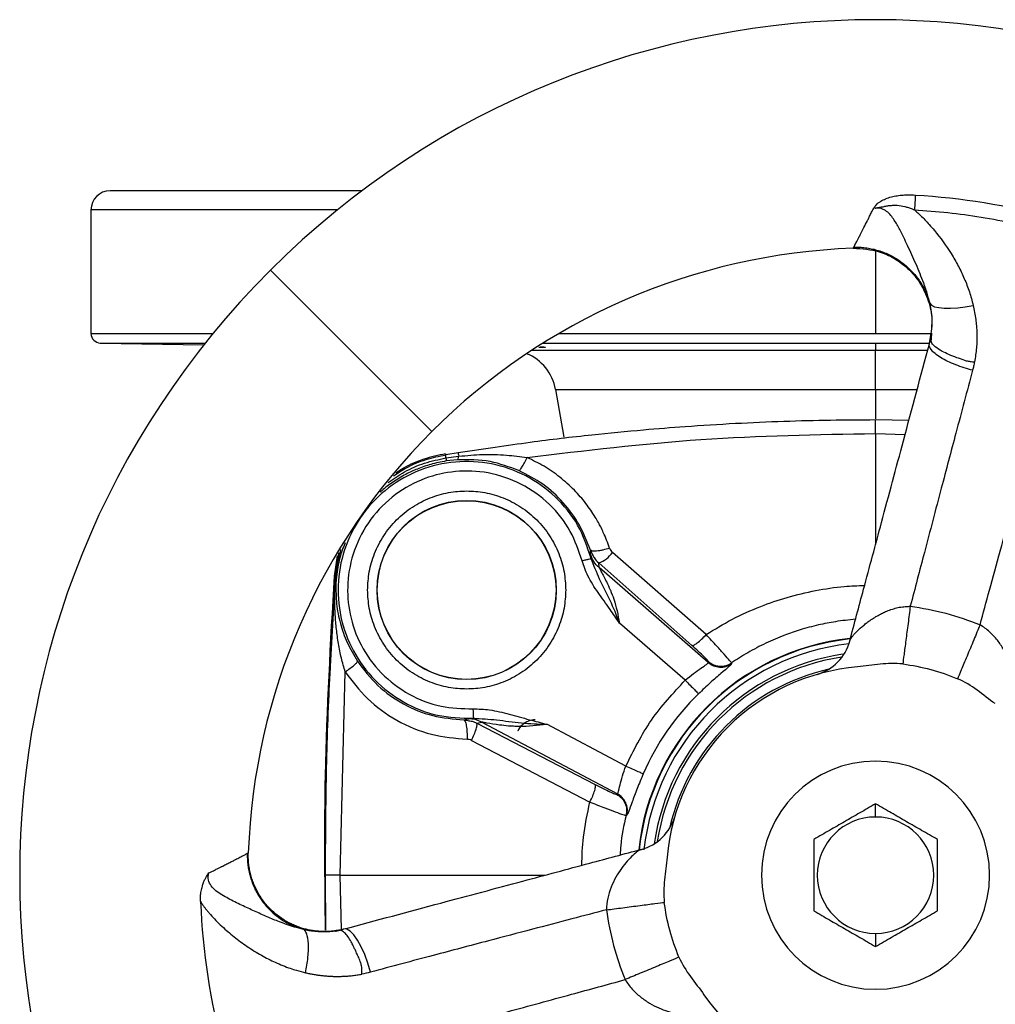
# Model space of a CAD drawing. Header units: millimetres. Extents: x 1043 to 2166, y -155 to 698.
# Tile 3 of 30: x 1358 to 1461, y -78 to 25. Entities that reach past the tile are written whole.
import ezdxf

# ---------------------------------------------------------------- set-up
doc = ezdxf.new("R2010")
doc.units = ezdxf.units.MM

msp = doc.modelspace()

# ---------------------------------------------------------------- linework, layer by layer
at = {"color": 7, "linetype": 'Continuous', "lineweight": 25}
for p, q in [((1394.07, 7.17), (1367.57, 7.17)), ((1365.57, 5.17), (1365.57, -7.84)), ((1445.72, 1.13), (1445.73, 1.16)), ((1401.4, -18.16), (1384.43, -1.19)), ((1453.95, -7.84), (1453.87, -8.74)), ((1453.92, -7.62), (1453.9, -7.84)), ((1366.56, -8.84), (1377.45, -9.03)), ((1448.07, -8.84), (1448.07, -9.59)), ((1448.07, -13.72), (1448.07, -9.59)), ((1414.41, -13.72), (1415.3, -18.75)), ((1451.57, -16.99), (1448.07, -16.94)), ((1402.85, -20.49), (1402.87, -20.61)), ((1404.19, -20.39), (1402.87, -20.61)), ((1402.9, -20.93), (1404.24, -20.75)), ((1404.11, -21.12), (1402.92, -21.25)), ((1418.08, -31.04), (1418.08, -30.63)), ((1430.26, -39.51), (1420.4, -30.89)), ((1391.47, -31.22), (1391.14, -33.36)), ((1419, -32.47), (1418.97, -31.98)), ((1418.97, -31.98), (1428.76, -40.66)), ((1430.48, -42.45), (1419, -32.47)), ((1391.25, -33.37), (1391.14, -33.36)), ((1391.2, -34.18), (1391.25, -33.37)), ((1391.26, -34.18), (1391.2, -34.18)), ((1391.25, -33.37), (1391.32, -33.37)), ((1391.26, -34.18), (1391.32, -33.37)), ((1391.26, -34.18), (1391.33, -34.15)), ((1391.32, -33.37), (1391.38, -33.43)), ((1391.38, -33.43), (1391.33, -34.15)), ((1428.06, -44.32), (1421.15, -38.31)), ((1430.49, -42.36), (1430.48, -42.45)), ((1391.78, -64.83), (1392.3, -43.44)), ((1432.92, -42.5), (1432.92, -42.6)), ((1404.78, -48.49), (1405.23, -48.37)), ((1406.13, -48.84), (1406.67, -48.72)), ((1406.13, -48.84), (1418.59, -55.28)), ((1406.67, -48.72), (1420.92, -56.27)), ((1421.82, -53.35), (1413.5, -48.95)), ((1405.57, -50.65), (1418.03, -57.13)), ((1420.83, -56.31), (1420.92, -56.27)), ((1448.07, -58.71), (1448.07, -57.32)), ((1421.92, -58.5), (1421.84, -58.54)), ((1390.19, -64.83), (1390.24, -70.63)), ((1448.07, -70.95), (1448.07, -72.33))]:
    msp.add_line(p, q, dxfattribs=at)
at = {"color": 8, "linetype": 'Continuous', "lineweight": 25}
for p, q in [((1391.51, 5.17), (1365.57, 5.17)), ((1445.73, 1.16), (1445.78, 1.24)), ((1448.07, 0.81), (1448.07, -7.84)), ((1365.57, -7.84), (1378.41, -7.84)), ((1414.77, -7.84), (1448.07, -7.84)), ((1448.07, -7.84), (1454.01, -7.84)), ((1453.76, -8.84), (1453.91, -7.84)), ((1366.56, -8.84), (1377.6, -8.84)), ((1448.07, -8.84), (1453.77, -8.84)), ((1411.94, -9.59), (1448.07, -9.59)), ((1448.07, -9.59), (1453.57, -9.59)), ((1414.41, -13.72), (1448.07, -13.72)), ((1448.07, -13.72), (1452.47, -13.72)), ((1448.07, -13.72), (1448.07, -16.83)), ((1448.07, -18.36), (1451.18, -18.46)), ((1448.07, -18.36), (1448.07, -30.05)), ((1408.08, -19.83), (1404.19, -20.39)), ((1418.08, -30.63), (1418.28, -31.04)), ((1391.2, -34.18), (1390.73, -42.85)), ((1404.78, -48.49), (1405.19, -48.56)), ((1391.92, -70.55), (1391.78, -64.83)), ((1391.78, -64.83), (1413.3, -64.83))]:
    msp.add_line(p, q, dxfattribs=at)
at = {"color": 7, "linetype": 'Continuous', "lineweight": 25, "flags": 128}
for points in [[(1453.77, -4.66), (1453.96, -4.86), (1454.28, -5.02), (1454.74, -5.12), (1455.3, -5.18), (1455.97, -5.19), (1456.71, -5.14), (1457.51, -5.04), (1458.34, -4.89)], [(1394.96, -75.03), (1394.68, -74.08), (1394.35, -73.18), (1393.99, -72.36), (1393.61, -71.66), (1393.22, -71.1), (1392.84, -70.71), (1392.49, -70.5), (1392.17, -70.49)]]:
    msp.add_lwpolyline(points, dxfattribs=at)
at = {"color": 8, "linetype": 'Continuous', "lineweight": 25, "flags": 128}
msp.add_lwpolyline([(1413.12, -8.84), (1416.34, -8.84), (1421.41, -8.84), (1426.6, -8.84), (1431.88, -8.84), (1437.24, -8.84), (1442.64, -8.84), (1448.07, -8.84)], dxfattribs=at)
at = {"color": 7, "linetype": 'Continuous', "lineweight": 25}
for radius in [9.42, 9.4]:
    msp.add_circle((1405.07, -34.83), radius, dxfattribs=at)
for centre, radius, start, end in [((1448.07, -64.83), 90, 315, 135), ((1367.57, 5.17), 2, 90, 180), ((1448.07, -64.83), 66, 92.0431, 135), ((1448.07, -64.83), 90, 135, 315), ((1366.57, -7.84), 1, 180, 269), ((1409.49, -14.59), 5, 10, 67.7416), ((1448.07, -64.83), 66, 135, 177.9569), ((1418, -29.22), 2.92, 289.4291, 325.3121), ((1448.07, -64.83), 25, 96.2562, 173.7153), ((1440.53, -38.9), 5, 286.2329, 344.9996), ((1448.07, -64.83), 23.5, 98.4661, 171.8959), ((1448.07, -64.83), 22, 94.915, 135), ((1448.07, -64.83), 26.66, 134.2987, 156.4002), ((1448.07, -64.83), 22, 135, 175.085), ((1448.07, -64.83), 12, 0, 180), ((1422.15, -57.28), 5, 285.0005, 343.7671), ((1448.07, -64.83), 6.12, 90, 270), ((1448.07, -64.83), 6.12, 270, 90), ((1448.07, -64.83), 12, 180, 0), ((1448.07, -64.83), 71.03, 182.2438, 207.7564), ((1448.07, -64.83), 22, 214.9135, 295.0872)]:
    msp.add_arc(centre, radius, start, end, dxfattribs=at)
at = {"color": 8, "linetype": 'Continuous', "lineweight": 25}
for radius, start, end in [(25.05, 96.1567, 173.8836), (24.5, 96.5753, 173.7216), (23.22, 98.8833, 171.2602), (22.22, 102.801, 167.199)]:
    msp.add_arc((1448.07, -64.83), radius, start, end, dxfattribs=at)
at = {"color": 7, "linetype": 'Continuous', "lineweight": 25}
for points, knots in [([(1447.84, 5.29), (1447.87, 5.35), (1447.94, 5.45), (1448.05, 5.59), (1448.18, 5.74), (1448.36, 5.9), (1448.68, 6.12), (1449.14, 6.35), (1449.73, 6.54), (1450.35, 6.67), (1450.94, 6.73), (1451.58, 6.75), (1452.01, 6.73), (1452.26, 6.73)], [0, 0, 0, 0, 0.049281, 0.090756, 0.12459, 0.185536, 0.250167, 0.370178, 0.500754, 0.622816, 0.750728, 0.852282, 1, 1, 1, 1]), ([(1452.26, 6.73), (1452.26, 6.71), (1452.25, 6.68), (1452.25, 6.66), (1452.24, 6.44), (1452.23, 6.21), (1452.21, 5.97), (1452.2, 5.73), (1452.18, 5.49), (1452.17, 5.24), (1452.17, 5.22), (1452.17, 5.19), (1452.17, 5.17)], [1.0155011, 1.0155011, 1.0155011, 1.0155011, 1.0262883, 1.0262883, 1.0262883, 1.1385521, 1.1385521, 1.1385521, 1.2508159, 1.2508159, 1.2508159, 1.2615759, 1.2615759, 1.2615759, 1.2615759]), ([(1452.26, 6.73), (1457.11, 6.44), (1461.93, 5.66), (1471.32, 3.15), (1475.88, 1.41), (1480.23, -0.77)], [0, 0, 0, 0, 0.5, 0.5, 1, 1, 1, 1]), ([(1445.78, 1.24), (1445.79, 1.26), (1445.81, 1.29), (1445.84, 1.35), (1445.88, 1.41), (1445.91, 1.48), (1445.94, 1.54), (1445.98, 1.61), (1446.01, 1.68), (1446.07, 1.79), (1446.17, 1.98), (1446.32, 2.27), (1446.52, 2.66), (1446.78, 3.16), (1447.03, 3.67), (1447.25, 4.1), (1447.41, 4.42), (1447.61, 4.82), (1447.76, 5.13), (1447.84, 5.29)], [0, 0, 0, 0, 0.039442, 0.076542, 0.111301, 0.14372, 0.173802, 0.201549, 0.226964, 0.250051, 0.328566, 0.411918, 0.500175, 0.619729, 0.750058, 0.796947, 0.854218, 0.921894, 1, 1, 1, 1]), ([(1448.01, 5.33), (1448.05, 5.34), (1448.13, 5.37), (1448.26, 5.4), (1448.39, 5.42), (1448.52, 5.44), (1448.65, 5.46), (1448.8, 5.49), (1448.97, 5.52), (1449.22, 5.58), (1449.55, 5.63), (1449.95, 5.66), (1450.48, 5.65), (1451.02, 5.56), (1451.54, 5.41), (1451.83, 5.3), (1452.04, 5.22), (1452.12, 5.19), (1452.16, 5.17)], [0, 0, 0, 0, 0.031259, 0.062527, 0.093785, 0.125052, 0.15632, 0.187574, 0.234463, 0.281356, 0.375115, 0.468865, 0.56261, 0.749918, 0.843689, 0.937468, 0.968733, 1, 1, 1, 1]), ([(1453.77, -4.66), (1453.75, -4.55), (1453.7, -4.35), (1453.62, -4.04), (1453.54, -3.74), (1453.45, -3.44), (1453.35, -3.14), (1453.25, -2.85), (1453.06, -2.31), (1452.75, -1.55), (1452.33, -0.56), (1451.89, 0.42), (1451.46, 1.35), (1451.04, 2.24), (1450.68, 2.98), (1450.35, 3.6), (1450.04, 4.1), (1449.69, 4.59), (1449.33, 4.96), (1448.97, 5.19), (1448.66, 5.31), (1448.33, 5.36), (1448.11, 5.34), (1448.01, 5.33)], [0, 0, 0, 0, 0.02679, 0.0535834, 0.0803785, 0.1071744, 0.1339697, 0.1607637, 0.1875577, 0.281336, 0.3751197, 0.4689009, 0.5626841, 0.6408317, 0.7189805, 0.7658681, 0.8127484, 0.859614, 0.9063999, 0.9298114, 0.9532081, 0.9766074, 1, 1, 1, 1]), ([(1452.16, 5.17), (1452.25, 5.09), (1452.46, 4.9), (1452.83, 4.56), (1453.27, 4.12), (1453.76, 3.59), (1454.74, 2.45), (1455.79, 1), (1456.79, -0.73), (1457.32, -1.85), (1457.69, -2.76), (1457.94, -3.46), (1458.16, -4.16), (1458.28, -4.64), (1458.34, -4.89)], [0, 0, 0, 0, 0.027833, 0.071433, 0.125005, 0.181767, 0.250057, 0.499947, 0.626814, 0.749972, 0.813073, 0.87499, 0.936151, 1, 1, 1, 1]), ([(1452.16, 5.17), (1454.51, 5.03), (1456.85, 4.78), (1459.17, 4.41), (1461.54, 4.02), (1463.9, 3.52), (1466.22, 2.9), (1468.54, 2.28), (1470.83, 1.53), (1473.08, 0.68), (1475.28, -0.16), (1477.43, -1.11), (1479.53, -2.16)], [0.0289505, 0.0289505, 0.0289505, 0.0289505, 0.1294392, 0.1294392, 0.1294392, 0.232369, 0.232369, 0.232369, 0.3352987, 0.3352987, 0.3352987, 0.4357858, 0.4357858, 0.4357858, 0.4357858]), ([(1445.72, 1.14), (1446.66, 1.08), (1448.15, 0.99), (1450.08, 0.1), (1451.57, -0.99), (1452.83, -2.52), (1453.69, -4.37), (1454.07, -6.14), (1453.95, -7.22), (1453.91, -7.62)], [0, 0, 0, 0, 0.204158, 0.327354, 0.463156, 0.608719, 0.759644, 0.910592, 1, 1, 1, 1]), ([(1445.78, 1.24), (1445.88, 1.24), (1446.09, 1.24), (1446.4, 1.24), (1446.7, 1.22), (1447.01, 1.18), (1447.32, 1.14), (1447.62, 1.08), (1447.93, 1.02), (1448.22, 0.94), (1448.52, 0.85), (1448.81, 0.74), (1449.1, 0.63), (1449.39, 0.51), (1449.87, 0.27), (1450.54, -0.12), (1451.34, -0.74), (1452.05, -1.44), (1452.58, -2.11), (1452.95, -2.69), (1453.2, -3.16), (1453.43, -3.65), (1453.62, -4.15), (1453.72, -4.49), (1453.77, -4.66)], [0, 0, 0, 0, 0.02882, 0.057678, 0.086547, 0.115414, 0.144275, 0.173129, 0.20198, 0.23083, 0.259681, 0.288535, 0.317391, 0.346246, 0.375101, 0.468822, 0.562544, 0.656269, 0.749987, 0.799985, 0.849991, 0.900019, 0.950057, 1, 1, 1, 1]), ([(1458.34, -4.89), (1458.39, -5.13), (1458.49, -5.62), (1458.61, -6.34), (1458.69, -7.08), (1458.73, -7.86), (1458.73, -8.63), (1458.69, -9.37), (1458.6, -10.09), (1458.52, -10.58), (1458.48, -10.82)], [0, 0, 0, 0, 0.125014, 0.249971, 0.362015, 0.499994, 0.638365, 0.750031, 0.874978, 1, 1, 1, 1]), ([(1412.8, -9.23), (1412.95, -9.24), (1413.3, -9.26), (1413.44, -9.29), (1413.23, -9.31), (1412.95, -9.32), (1412.65, -9.33), (1412.65, -9.33)], [0, 0, 0, 0, 0.196587, 0.46362, 0.730645, 0.997666, 1, 1, 1, 1]), ([(1445.36, -40.2), (1445.84, -38.38), (1446.96, -34.22), (1448.84, -27.2), (1451.15, -18.59), (1452.82, -12.32), (1453.74, -8.92)], [0, 0, 0, 0, 0.173916, 0.398551, 0.67391, 1, 1, 1, 1]), ([(1458.28, -11.71), (1457.71, -11.56), (1457.09, -11.37), (1456.21, -11.02), (1455.93, -10.9), (1455.39, -10.64), (1455.14, -10.5), (1454.69, -10.23), (1454.5, -10.09), (1454.17, -9.82), (1454.04, -9.69), (1453.74, -9.32), (1453.69, -9.1), (1453.74, -8.92)], [0, 0, 0, 0, 0.25, 0.25, 0.375, 0.375, 0.5, 0.5, 0.625, 0.625, 0.75, 0.75, 1, 1, 1, 1]), ([(1457.39, -10.64), (1457.13, -10.56), (1456.26, -10.28), (1455.15, -9.79), (1454.36, -9.27), (1453.97, -8.89), (1453.94, -8.71), (1453.93, -8.63)], [0, 0, 0, 0, 0.1431523, 0.4739497, 0.6999171, 0.8855056, 1, 1, 1, 1]), ([(1457.39, -10.64), (1457.46, -10.66), (1457.6, -10.7), (1457.81, -10.75), (1458.03, -10.78), (1458.26, -10.81), (1458.41, -10.82), (1458.48, -10.82)], [0, 0, 0, 0, 0.19889, 0.398036, 0.597671, 0.798154, 1, 1, 1, 1]), ([(1458.48, -10.82), (1458.45, -10.97), (1458.39, -11.27), (1458.31, -11.56), (1458.28, -11.71)], [0, 0, 0, 0, 0.502036, 1, 1, 1, 1]), ([(1458.28, -11.71), (1457.69, -13.91), (1456.59, -18.05), (1454.9, -24.44), (1453.3, -30.51), (1452.22, -34.65), (1451.72, -36.54)], [0, 0, 0, 0, 0.266267, 0.500048, 0.771884, 1, 1, 1, 1]), ([(1459.06, -38.5), (1459.39, -37.29), (1460.1, -34.7), (1461.23, -30.57), (1462.55, -25.72), (1464.08, -20.06), (1465.2, -15.93), (1465.79, -13.73)], [0, 0, 0, 0, 0.147215, 0.313867, 0.499952, 0.733727, 1, 1, 1, 1]), ([(1448.07, -16.94), (1446.5, -16.95), (1443.28, -16.96), (1438.37, -17.09), (1433.27, -17.31), (1428.35, -17.62), (1423.32, -18.02), (1417.89, -18.55), (1412.69, -19.15), (1409.31, -19.65), (1408.08, -19.83)], [0, 0, 0, 0, 0.117744, 0.240245, 0.367504, 0.499521, 0.608499, 0.744565, 0.907719, 1, 1, 1, 1]), ([(1448.07, -18.36), (1448.07, -18.17), (1448.07, -17.78), (1448.07, -17.32), (1448.07, -17.01), (1448.07, -16.96), (1448.07, -16.94)], [0, 0, 0, 0, 0.2413451, 0.4967271, 0.7538708, 1, 1, 1, 1]), ([(1411.43, -20.89), (1417.51, -20.15), (1429.69, -18.68), (1441.94, -18.46), (1448.07, -18.36)], [0, 0, 0, 0, 0.499946, 1, 1, 1, 1]), ([(1402.85, -20.49), (1402.09, -20.66), (1400.56, -21), (1398.8, -21.73), (1397.9, -22.35), (1397.63, -22.53)], [0, 0, 0, 0, 0.415426, 0.830852, 1, 1, 1, 1]), ([(1402.9, -20.93), (1402.89, -20.84), (1402.86, -20.66), (1402.87, -20.62), (1402.87, -20.61)], [0, 0, 0, 0, 0.5, 1, 1, 1, 1]), ([(1404.19, -20.39), (1404.19, -20.41), (1404.19, -20.45), (1404.22, -20.65), (1404.24, -20.75)], [0, 0, 0, 0, 0.512301, 1, 1, 1, 1]), ([(1404.24, -20.75), (1405.08, -20.67), (1406.76, -20.53), (1409.16, -20.58), (1410.71, -20.79), (1411.43, -20.89)], [0, 0, 0, 0, 0.34876, 0.700424, 1, 1, 1, 1]), ([(1418.18, -31.53), (1417.77, -30.32), (1416.95, -27.9), (1414.49, -24.9), (1411.37, -22.66), (1407.72, -21.39), (1403.87, -21.18), (1400.12, -22.05), (1396.76, -23.94), (1394.05, -26.69), (1392.22, -30.08), (1391.41, -33.85), (1391.68, -37.7), (1393.01, -41.31), (1395.3, -44.42), (1398.36, -46.75), (1401.95, -48.21), (1404.51, -48.29), (1405.78, -48.32)], [0, 0, 0, 0, 0.0625, 0.125, 0.1875, 0.25, 0.3125, 0.375, 0.4375, 0.5, 0.5625, 0.625, 0.6875, 0.75, 0.8125, 0.875, 0.9375, 1, 1, 1, 1]), ([(1402.9, -20.93), (1402.91, -21.02), (1402.93, -21.2), (1402.92, -21.23), (1402.92, -21.25)], [0, 0, 0, 0, 0.500617, 1, 1, 1, 1]), ([(1404.11, -21.12), (1404.14, -21.1), (1404.19, -21.06), (1404.22, -20.85), (1404.24, -20.75)], [0, 0, 0, 0, 0.4999992, 1, 1, 1, 1]), ([(1410.56, -22.26), (1409.56, -21.89), (1407.48, -21.11), (1405.27, -21.11), (1404.11, -21.12)], [0, 0, 0, 0, 0.4792478, 1, 1, 1, 1]), ([(1410.56, -22.26), (1410.6, -22.25), (1410.67, -22.22), (1410.88, -21.92), (1411.15, -21.47), (1411.34, -21.08), (1411.43, -20.89)], [0, 0, 0, 0, 0.2427012, 0.5000012, 0.7573, 1, 1, 1, 1]), ([(1420.1, -30.43), (1419.9, -29.87), (1419.62, -29.11), (1419.19, -28.23), (1418.91, -27.69), (1418.56, -27.1), (1418.12, -26.42), (1417.6, -25.7), (1417.03, -25), (1416.15, -24.05), (1414.91, -22.94), (1413.25, -21.77), (1412.03, -21.18), (1411.43, -20.89)], [0, 0, 0, 0, 0.135691, 0.183601, 0.222508, 0.273269, 0.339433, 0.4066, 0.474771, 0.543939, 0.698567, 0.850593, 1, 1, 1, 1]), ([(1417.21, -31.77), (1416.85, -30.71), (1416.11, -28.5), (1413.86, -25.67), (1410.87, -23.53), (1407.42, -22.36), (1403.92, -22.21), (1400.56, -22.98), (1397.45, -24.68), (1394.86, -27.28), (1393.13, -30.53), (1392.43, -34), (1392.68, -37.44), (1393.85, -40.74), (1395.98, -43.69), (1398.92, -45.92), (1402.28, -47.24), (1404.61, -47.3), (1405.73, -47.33)], [0, 0, 0, 0, 0.059449, 0.123067, 0.188519, 0.253041, 0.314091, 0.37241, 0.434861, 0.5, 0.565139, 0.62759, 0.685909, 0.746959, 0.811481, 0.876933, 0.940551, 1, 1, 1, 1]), ([(1418.08, -30.63), (1417.73, -29.73), (1417.04, -27.93), (1415.31, -25.59), (1413.17, -23.6), (1411.43, -22.71), (1410.56, -22.26)], [0, 0, 0, 0, 0.250649, 0.500906, 0.750681, 1, 1, 1, 1]), ([(1394.65, -34.83), (1394.69, -34.19), (1394.76, -32.88), (1395.34, -30.94), (1396.3, -29.07), (1397.65, -27.4), (1399.32, -26.05), (1401.19, -25.08), (1403.13, -24.53), (1405.07, -24.35), (1407.02, -24.53), (1408.96, -25.08), (1410.83, -26.05), (1412.49, -27.4), (1413.85, -29.07), (1414.81, -30.94), (1415.39, -32.88), (1415.46, -34.19), (1415.49, -34.83)], [0, 0, 0, 0, 0.058258, 0.120006, 0.18432, 0.25, 0.31568, 0.379994, 0.441742, 0.5, 0.558258, 0.620006, 0.68432, 0.75, 0.81568, 0.879994, 0.941742, 1, 1, 1, 1]), ([(1420.1, -30.43), (1419.86, -30.5), (1419.5, -30.61), (1419.05, -30.7), (1418.73, -30.74), (1418.46, -30.75), (1418.2, -30.73), (1418.13, -30.67), (1418.08, -30.63)], [0, 0, 0, 0, 0.2398, 0.368581, 0.5, 0.631418, 0.760199, 1, 1, 1, 1]), ([(1418.18, -31.53), (1418.15, -31.4), (1418.1, -31.15), (1418.09, -31.08), (1418.08, -31.04)], [0, 0, 0, 0, 0.5159, 1, 1, 1, 1]), ([(1419, -32.47), (1418.79, -32.27), (1418.39, -31.86), (1418.18, -31.32), (1418.08, -31.04)], [0, 0, 0, 0, 0.498023, 1, 1, 1, 1]), ([(1418.28, -31.04), (1418.34, -31.17), (1418.5, -31.53), (1418.78, -31.8), (1418.97, -31.98)], [0, 0, 0, 0, 0.356791, 1, 1, 1, 1]), ([(1420.1, -30.43), (1420.14, -30.52), (1420.21, -30.69), (1420.34, -30.82), (1420.4, -30.89)], [0, 0, 0, 0, 0.500428, 1, 1, 1, 1]), ([(1418.18, -31.53), (1418.17, -31.53), (1418.13, -31.54), (1417.91, -31.6), (1417.59, -31.68), (1417.34, -31.74), (1417.21, -31.77)], [0, 0, 0, 0, 0.25, 0.5, 0.75, 1, 1, 1, 1]), ([(1421.15, -38.31), (1420.82, -37.83), (1420.07, -36.75), (1418.91, -35.13), (1417.81, -33.48), (1417.4, -32.3), (1417.21, -31.77)], [0, 0, 0, 0, 0.228669, 0.512671, 0.779918, 1, 1, 1, 1]), ([(1421.15, -38.31), (1420.84, -37.5), (1420.22, -35.91), (1419.03, -33.76), (1418.46, -32.25), (1418.18, -31.53)], [0, 0, 0, 0, 0.345493, 0.684491, 1, 1, 1, 1]), ([(1419, -32.47), (1419, -32.48), (1419.02, -32.5), (1419.08, -32.63), (1419.33, -33.07), (1419.74, -33.84), (1420.05, -34.54), (1420.31, -35.14), (1420.75, -36.24), (1420.98, -37.45), (1421.15, -38.31)], [0, 0, 0, 0, 0.029836, 0.062305, 0.138731, 0.345773, 0.480039, 0.488922, 0.638129, 1, 1, 1, 1]), ([(1391.14, -33.36), (1390.74, -40.35), (1390.02, -52.76), (1390.14, -65.19), (1390.19, -70.63)], [0, 0, 0, 0, 0.562942, 1, 1, 1, 1]), ([(1392.3, -43.44), (1392.16, -42.96), (1391.88, -41.97), (1391.58, -40.47), (1391.37, -38.96), (1391.25, -37.44), (1391.19, -35.86), (1391.24, -34.77), (1391.26, -34.18)], [0, 0, 0, 0, 0.158754, 0.32449, 0.488609, 0.652278, 0.813869, 1, 1, 1, 1]), ([(1391.33, -34.15), (1391.33, -34.87), (1391.33, -36.33), (1391.75, -38.34), (1392.44, -40.37), (1393.21, -41.67), (1393.59, -42.32)], [0, 0, 0, 0, 0.245231, 0.496016, 0.747687, 1, 1, 1, 1]), ([(1415.49, -34.83), (1415.46, -35.46), (1415.39, -36.77), (1414.81, -38.71), (1413.85, -40.58), (1412.49, -42.25), (1410.83, -43.6), (1408.96, -44.57), (1407.02, -45.12), (1405.07, -45.3), (1403.13, -45.12), (1401.19, -44.57), (1399.32, -43.6), (1397.65, -42.25), (1396.3, -40.58), (1395.34, -38.71), (1394.76, -36.77), (1394.69, -35.46), (1394.65, -34.83)], [0, 0, 0, 0, 0.058258, 0.120006, 0.18432, 0.25, 0.31568, 0.379994, 0.441742, 0.5, 0.558258, 0.620006, 0.68432, 0.75, 0.81568, 0.879994, 0.941742, 1, 1, 1, 1]), ([(1445.36, -40.2), (1445.36, -40.17), (1445.38, -40.13), (1445.4, -40.07), (1445.44, -40), (1445.5, -39.9), (1445.6, -39.75), (1445.77, -39.54), (1446.1, -39.18), (1446.51, -38.79), (1446.98, -38.4), (1447.39, -38.09), (1447.84, -37.78), (1448.32, -37.5), (1448.79, -37.26), (1449.28, -37.03), (1449.81, -36.84), (1450.32, -36.69), (1450.73, -36.61), (1451.04, -36.58), (1451.37, -36.56), (1451.59, -36.54), (1451.72, -36.54)], [0, 0, 0, 0, 0.023991, 0.044852, 0.062474, 0.092006, 0.124958, 0.184091, 0.24986, 0.374704, 0.436899, 0.49965, 0.573034, 0.639233, 0.698189, 0.749923, 0.816035, 0.875004, 0.906809, 0.937371, 0.964396, 1, 1, 1, 1]), ([(1451.72, -36.54), (1451.65, -37.12), (1451.57, -37.74), (1451.41, -38.96), (1451.33, -39.56), (1451.19, -40.67), (1451.12, -41.18), (1451.01, -42.03), (1450.97, -42.37), (1450.94, -42.61)], [0, 0, 0, 0, 0.25, 0.25, 0.5, 0.5, 0.75, 0.75, 1, 1, 1, 1]), ([(1459.06, -38.5), (1458.86, -38.98), (1458.63, -39.52), (1458.16, -40.65), (1457.92, -41.24), (1457.46, -42.33), (1457.25, -42.83), (1456.92, -43.64), (1456.79, -43.95), (1456.7, -44.16)], [0, 0, 0, 0, 0.25, 0.25, 0.5, 0.5, 0.75, 0.75, 1, 1, 1, 1]), ([(1462.74, -44.85), (1462.77, -44.75), (1462.77, -44.61), (1462.74, -44.24), (1462.7, -44.01), (1462.52, -43.27), (1462.32, -42.67), (1461.89, -41.72), (1461.73, -41.39), (1461.34, -40.74), (1461.13, -40.42), (1460.63, -39.79), (1460.36, -39.49), (1459.74, -38.95), (1459.41, -38.7), (1459.06, -38.5)], [0, 0, 0, 0, 0.125, 0.125, 0.25, 0.25, 0.5, 0.5, 0.625, 0.625, 0.75, 0.75, 0.875, 0.875, 1, 1, 1, 1]), ([(1428.76, -40.66), (1428.81, -40.66), (1428.93, -40.67), (1429.3, -40.42), (1429.77, -40.03), (1430.1, -39.68), (1430.26, -39.51)], [0, 0, 0, 0, 0.24166, 0.5, 0.758341, 1, 1, 1, 1]), ([(1432.92, -42.5), (1432.88, -42.44), (1432.78, -42.31), (1432.21, -41.65), (1431.37, -40.71), (1430.65, -39.93), (1430.26, -39.51)], [0, 0, 0, 0, 0.245758, 0.497457, 0.730077, 1, 1, 1, 1]), ([(1430.49, -42.36), (1430.47, -42.31), (1430.42, -42.23), (1430.04, -41.84), (1429.48, -41.3), (1429, -40.87), (1428.76, -40.66)], [0, 0, 0, 0, 0.246609, 0.495073, 0.746241, 1, 1, 1, 1]), ([(1392.3, -43.44), (1392.48, -43.31), (1392.85, -43.05), (1393.29, -42.7), (1393.57, -42.43), (1393.58, -42.36), (1393.59, -42.32)], [0, 0, 0, 0, 0.242195, 0.499996, 0.757799, 1, 1, 1, 1]), ([(1393.59, -42.32), (1394.27, -43.21), (1395.63, -44.99), (1398.39, -46.91), (1401.48, -48.2), (1403.68, -48.39), (1404.78, -48.49)], [0, 0, 0, 0, 0.249627, 0.499542, 0.749704, 1, 1, 1, 1]), ([(1428.06, -44.32), (1428.35, -44.08), (1428.93, -43.59), (1429.75, -43.02), (1430.25, -42.69), (1430.46, -42.52), (1430.48, -42.47), (1430.48, -42.45)], [0, 0, 0, 0, 0.243073, 0.493316, 0.745994, 0.8755, 1, 1, 1, 1]), ([(1430.48, -42.45), (1430.66, -42.58), (1431.01, -42.83), (1431.67, -42.97), (1432.35, -42.91), (1432.73, -42.7), (1432.92, -42.6)], [0, 0, 0, 0, 0.243155, 0.5, 0.756845, 1, 1, 1, 1]), ([(1430.49, -42.36), (1430.66, -42.48), (1431.01, -42.73), (1431.66, -42.87), (1432.34, -42.82), (1432.73, -42.61), (1432.92, -42.5)], [0, 0, 0, 0, 0.238886, 0.494082, 0.752481, 1, 1, 1, 1]), ([(1390.73, -42.85), (1390.68, -43.64), (1390.45, -47.83), (1390.25, -55.16), (1390.21, -61.7), (1390.19, -64.83)], [0, 0, 0, 0, 0.1077, 0.572793, 1, 1, 1, 1]), ([(1392.3, -43.44), (1393.04, -44.41), (1394.56, -46.42), (1397.7, -48.66), (1401.29, -50.18), (1403.86, -50.42), (1405.12, -50.53)], [0, 0, 0, 0, 0.2387977, 0.4905883, 0.7511567, 1, 1, 1, 1]), ([(1432.92, -42.6), (1432.86, -42.68), (1432.74, -42.83), (1431.89, -43.55), (1430.73, -44.54), (1429.87, -45.35), (1429.46, -45.75)], [0, 0, 0, 0, 0.262608, 0.519266, 0.765423, 1, 1, 1, 1]), ([(1450.94, -42.61), (1450.14, -42.51), (1449.35, -42.55), (1447.77, -42.72), (1446.98, -42.84), (1446.19, -42.91)], [0, 0, 0, 0, 0.5, 0.5, 1, 1, 1, 1]), ([(1450.94, -42.61), (1451.93, -42.74), (1452.91, -42.93), (1453.87, -43.19), (1454.83, -43.45), (1455.78, -43.77), (1456.7, -44.16)], [6.0161097, 6.0161097, 6.0161097, 6.0161097, 6.1496381, 6.1496381, 6.1496381, 6.2831736, 6.2831736, 6.2831736, 6.2831736]), ([(1421.82, -53.35), (1422.64, -51.7), (1424.28, -48.38), (1426.8, -45.67), (1428.06, -44.32)], [0, 0, 0, 0, 0.5, 1, 1, 1, 1]), ([(1428.06, -44.32), (1428.24, -44.5), (1428.59, -44.86), (1429.04, -45.32), (1429.37, -45.66), (1429.43, -45.72), (1429.46, -45.75)], [0, 0, 0, 0, 0.2500007, 0.4999999, 0.7500001, 1, 1, 1, 1]), ([(1460.66, -46.78), (1460.01, -46.33), (1459.39, -45.84), (1458.11, -44.9), (1457.44, -44.47), (1456.7, -44.16)], [0, 0, 0, 0, 0.5, 0.5, 1, 1, 1, 1]), ([(1405.73, -47.33), (1406.32, -47.34), (1407.61, -47.39), (1409.58, -47.89), (1411.57, -48.45), (1412.89, -48.79), (1413.5, -48.95)], [0, 0, 0, 0, 0.220431, 0.485187, 0.763307, 1, 1, 1, 1]), ([(1405.73, -47.33), (1405.74, -47.45), (1405.75, -47.71), (1405.77, -48.04), (1405.78, -48.27), (1405.78, -48.31), (1405.78, -48.32)], [0, 0, 0, 0, 0.25, 0.499999, 0.749999, 1, 1, 1, 1]), ([(1404.78, -48.49), (1404.83, -48.52), (1404.9, -48.57), (1404.98, -48.83), (1405.04, -49.1), (1405.08, -49.42), (1405.12, -49.89), (1405.12, -50.28), (1405.12, -50.53)], [0, 0, 0, 0, 0.239442, 0.368351, 0.5, 0.631649, 0.760558, 1, 1, 1, 1]), ([(1405.19, -48.56), (1405.34, -48.58), (1405.67, -48.61), (1405.97, -48.76), (1406.13, -48.84)], [0, 0, 0, 0, 0.470549, 1, 1, 1, 1]), ([(1405.23, -48.37), (1405.27, -48.37), (1405.36, -48.36), (1405.64, -48.33), (1405.78, -48.32)], [0, 0, 0, 0, 0.481793, 1, 1, 1, 1]), ([(1406.67, -48.72), (1406.44, -48.62), (1405.99, -48.41), (1405.48, -48.39), (1405.23, -48.37)], [0, 0, 0, 0, 0.499999, 1, 1, 1, 1]), ([(1405.78, -48.32), (1406.6, -48.36), (1408.28, -48.45), (1410.83, -48.87), (1412.61, -48.92), (1413.5, -48.95)], [0, 0, 0, 0, 0.318297, 0.656605, 1, 1, 1, 1]), ([(1405.57, -50.65), (1405.67, -50.44), (1405.88, -50.01), (1406.09, -49.43), (1406.19, -49), (1406.15, -48.89), (1406.13, -48.84)], [0, 0, 0, 0, 0.24208, 0.500674, 0.758896, 1, 1, 1, 1]), ([(1413.5, -48.95), (1412.52, -49.08), (1411.34, -49.23), (1410.07, -49.17), (1409.71, -49.15), (1409.53, -49.14), (1409.16, -49.11), (1408.36, -49.02), (1407.42, -48.86), (1406.88, -48.76), (1406.72, -48.73), (1406.69, -48.73), (1406.67, -48.72)], [0, 0, 0, 0, 0.380194, 0.461339, 0.513894, 0.528679, 0.533198, 0.667467, 0.869777, 0.941559, 0.97212, 1, 1, 1, 1]), ([(1405.57, -50.65), (1405.5, -50.62), (1405.36, -50.55), (1405.2, -50.54), (1405.12, -50.53)], [0, 0, 0, 0, 0.499609, 1, 1, 1, 1]), ([(1420.92, -56.27), (1420.93, -56.25), (1420.97, -56.22), (1421.05, -55.96), (1421.19, -55.38), (1421.44, -54.42), (1421.69, -53.7), (1421.82, -53.35)], [0, 0, 0, 0, 0.12474, 0.254513, 0.507415, 0.75729, 1, 1, 1, 1]), ([(1421.82, -53.35), (1422.05, -53.46), (1422.51, -53.66), (1423.11, -53.92), (1423.53, -54.1), (1423.61, -54.14), (1423.65, -54.15)], [0, 0, 0, 0, 0.25, 0.5, 0.75, 1, 1, 1, 1]), ([(1423.65, -54.15), (1423.42, -54.68), (1422.97, -55.77), (1422.45, -57.2), (1422.08, -58.25), (1421.98, -58.42), (1421.92, -58.5)], [0, 0, 0, 0, 0.2343172, 0.4802132, 0.7370598, 1, 1, 1, 1]), ([(1418.03, -57.13), (1418.14, -56.91), (1418.35, -56.48), (1418.56, -55.89), (1418.66, -55.45), (1418.61, -55.34), (1418.59, -55.28)], [0, 0, 0, 0, 0.241428, 0.5, 0.758572, 1, 1, 1, 1]), ([(1418.59, -55.28), (1418.88, -55.43), (1419.46, -55.73), (1420.18, -56.07), (1420.68, -56.29), (1420.78, -56.3), (1420.83, -56.31)], [0, 0, 0, 0, 0.253682, 0.505036, 0.753616, 1, 1, 1, 1]), ([(1420.83, -56.31), (1421.01, -56.42), (1421.38, -56.67), (1421.75, -57.23), (1421.93, -57.89), (1421.87, -58.32), (1421.84, -58.54)], [0, 0, 0, 0, 0.243164, 0.500086, 0.756962, 1, 1, 1, 1]), ([(1421.92, -58.5), (1421.95, -58.29), (1422.02, -57.85), (1421.83, -57.2), (1421.46, -56.63), (1421.1, -56.38), (1420.92, -56.27)], [0, 0, 0, 0, 0.24308, 0.5, 0.75692, 1, 1, 1, 1]), ([(1418.03, -57.13), (1418.57, -57.34), (1419.57, -57.74), (1420.77, -58.19), (1421.6, -58.49), (1421.76, -58.52), (1421.84, -58.54)], [0, 0, 0, 0, 0.272042, 0.502593, 0.75548, 1, 1, 1, 1]), ([(1448.07, -57.32), (1447.79, -57.48), (1447.25, -57.8), (1446.43, -58.27), (1445.62, -58.73), (1444.82, -59.2), (1444.02, -59.66), (1443.22, -60.12), (1442.4, -60.59), (1441.85, -60.91), (1441.57, -61.07)], [0, 0, 0, 0, 0.132085, 0.257148, 0.379062, 0.499935, 0.620815, 0.742745, 0.867881, 1, 1, 1, 1]), ([(1454.57, -61.07), (1454.29, -60.91), (1453.75, -60.6), (1452.93, -60.12), (1452.12, -59.66), (1451.32, -59.2), (1450.52, -58.73), (1449.72, -58.27), (1448.9, -57.8), (1448.35, -57.48), (1448.07, -57.32)], [0, 0, 0, 0, 0.132085, 0.257148, 0.379062, 0.499935, 0.620815, 0.742745, 0.867881, 1, 1, 1, 1]), ([(1441.57, -61.07), (1441.57, -61.39), (1441.57, -62.03), (1441.57, -62.97), (1441.57, -63.9), (1441.57, -64.82), (1441.57, -65.75), (1441.57, -66.68), (1441.57, -67.62), (1441.57, -68.26), (1441.57, -68.58)], [0, 0, 0, 0, 0.132085, 0.257148, 0.379062, 0.499935, 0.620815, 0.742745, 0.867881, 1, 1, 1, 1]), ([(1454.57, -68.58), (1454.57, -68.26), (1454.57, -67.62), (1454.57, -66.68), (1454.57, -65.75), (1454.57, -64.83), (1454.57, -63.9), (1454.57, -62.97), (1454.57, -62.03), (1454.57, -61.39), (1454.57, -61.07)], [0, 0, 0, 0, 0.132085, 0.257148, 0.379062, 0.499935, 0.620815, 0.742745, 0.867881, 1, 1, 1, 1]), ([(1392.17, -70.49), (1395.57, -69.58), (1401.84, -67.9), (1410.46, -65.59), (1417.48, -63.71), (1421.63, -62.59), (1423.44, -62.11)], [0, 0, 0, 0, 0.326304, 0.601738, 0.826304, 1, 1, 1, 1]), ([(1423.44, -62.11), (1423.34, -62.13), (1423.21, -62.21), (1422.91, -62.42), (1422.74, -62.57), (1422.18, -63.09), (1421.76, -63.56), (1421.15, -64.41), (1420.95, -64.72), (1420.58, -65.37), (1420.41, -65.73), (1420.12, -66.47), (1419.99, -66.86), (1419.83, -67.66), (1419.78, -68.07), (1419.79, -68.47)], [0, 0, 0, 0, 0.125, 0.125, 0.25, 0.25, 0.5, 0.5, 0.625, 0.625, 0.75, 0.75, 0.875, 0.875, 1, 1, 1, 1]), ([(1377.95, -64.59), (1378.04, -64.55), (1378.21, -64.47), (1378.44, -64.36), (1378.65, -64.26), (1378.83, -64.16), (1378.99, -64.08), (1379.13, -64.01), (1379.24, -63.95), (1379.34, -63.91), (1379.55, -63.8), (1379.87, -63.64), (1380.27, -63.44), (1380.7, -63.22), (1381.13, -62.99), (1381.46, -62.82), (1381.68, -62.71), (1381.81, -62.64), (1381.92, -62.58), (1381.98, -62.55), (1382.01, -62.53)], [0, 0, 0, 0, 0.041152, 0.078953, 0.113409, 0.144522, 0.172296, 0.196734, 0.217838, 0.23561, 0.250053, 0.335419, 0.41877, 0.50015, 0.627419, 0.750026, 0.814949, 0.875024, 0.927051, 1, 1, 1, 1]), ([(1382.01, -62.53), (1382.02, -62.52), (1382.05, -62.51), (1382.07, -62.5), (1382.09, -62.48), (1382.11, -62.48), (1382.12, -62.47), (1382.12, -62.47), (1382.12, -62.47)], [0, 0, 0, 0, 0.204067, 0.370732, 0.500007, 0.708147, 0.999556, 1, 1, 1, 1]), ([(1382.01, -62.53), (1382.01, -62.62), (1382, -62.82), (1382.01, -63.1), (1382.03, -63.39), (1382.06, -63.68), (1382.09, -63.96), (1382.14, -64.24), (1382.2, -64.53), (1382.27, -64.81), (1382.34, -65.08), (1382.43, -65.36), (1382.53, -65.63), (1382.63, -65.89), (1382.75, -66.16), (1382.98, -66.63), (1383.37, -67.29), (1383.98, -68.09), (1384.69, -68.8), (1385.36, -69.33), (1385.94, -69.7), (1386.41, -69.96), (1386.9, -70.18), (1387.39, -70.37), (1387.73, -70.47), (1387.9, -70.52)], [0, 0, 0, 0, 0.026739, 0.053521, 0.080323, 0.107131, 0.133939, 0.160744, 0.187545, 0.214339, 0.241131, 0.26792, 0.29471, 0.3215, 0.348292, 0.375085, 0.468818, 0.562541, 0.656265, 0.749984, 0.799989, 0.850004, 0.900026, 0.950041, 1, 1, 1, 1]), ([(1391.62, -70.61), (1391.53, -70.63), (1391.33, -70.66), (1391.03, -70.71), (1390.7, -70.74), (1390.35, -70.76), (1389.98, -70.76), (1389.59, -70.74), (1389.17, -70.71), (1388.74, -70.64), (1388.29, -70.55), (1387.82, -70.43), (1387.34, -70.27), (1386.85, -70.07), (1386.36, -69.83), (1385.86, -69.54), (1385.37, -69.21), (1384.89, -68.83), (1384.43, -68.4), (1383.99, -67.93), (1383.6, -67.42), (1383.26, -66.9), (1382.95, -66.35), (1382.7, -65.79), (1382.49, -65.23), (1382.33, -64.66), (1382.22, -64.1), (1382.14, -63.55), (1382.11, -63), (1382.11, -62.65), (1382.12, -62.47)], [0, 0, 0, 0, 0.020073, 0.04151, 0.064353, 0.088645, 0.114427, 0.141734, 0.170596, 0.201038, 0.233074, 0.266709, 0.301934, 0.338723, 0.377037, 0.416814, 0.457975, 0.500418, 0.545209, 0.589829, 0.634137, 0.677999, 0.721286, 0.763883, 0.805685, 0.846598, 0.886545, 0.92546, 0.963291, 1, 1, 1, 1]), ([(1426.15, -62.94), (1426.09, -63.73), (1425.97, -64.52), (1425.8, -66.1), (1425.76, -66.89), (1425.86, -67.69)], [0, 0, 0, 0, 0.5, 0.5, 1, 1, 1, 1]), ([(1377.09, -67.61), (1377.09, -67.5), (1377.09, -67.3), (1377.09, -67.02), (1377.11, -66.76), (1377.15, -66.51), (1377.21, -66.24), (1377.29, -65.94), (1377.4, -65.6), (1377.55, -65.25), (1377.74, -64.92), (1377.88, -64.71), (1377.95, -64.59)], [0, 0, 0, 0, 0.09854, 0.1817607, 0.2498813, 0.3329304, 0.4162086, 0.5000517, 0.6251677, 0.7501523, 0.8579153, 1, 1, 1, 1]), ([(1391.78, -64.83), (1391.57, -64.83), (1391.14, -64.83), (1390.62, -64.83), (1390.26, -64.83), (1390.21, -64.83), (1390.19, -64.83)], [0, 0, 0, 0, 0.242032, 0.499016, 0.756536, 1, 1, 1, 1]), ([(1387.91, -70.52), (1387.07, -70.34), (1386.23, -70.07), (1384.96, -69.57), (1384.53, -69.39), (1383.66, -69.01), (1383.22, -68.82), (1382.32, -68.41), (1381.86, -68.2), (1380.94, -67.76), (1380.47, -67.53), (1379.78, -67.16), (1379.55, -67.04), (1379.11, -66.77), (1378.9, -66.62), (1378.52, -66.31), (1378.35, -66.14), (1378.08, -65.77), (1377.98, -65.56), (1377.93, -65.34)], [0, 0, 0, 0, 0.25, 0.25, 0.375, 0.375, 0.5, 0.5, 0.625, 0.625, 0.75, 0.75, 0.8125, 0.8125, 0.875, 0.875, 0.9375, 0.9375, 1, 1, 1, 1]), ([(1377.09, -67.61), (1377.16, -67.71), (1377.29, -67.9), (1377.48, -68.17), (1377.67, -68.43), (1377.89, -68.7), (1378.23, -69.09), (1378.71, -69.6), (1379.52, -70.4), (1380.61, -71.33), (1382, -72.35), (1383.45, -73.26), (1384.71, -73.9), (1385.73, -74.34), (1386.48, -74.62), (1387.28, -74.87), (1387.82, -75.01), (1388.14, -75.09)], [0, 0, 0, 0, 0.026325, 0.05012, 0.071414, 0.097748, 0.124997, 0.18495, 0.250046, 0.374131, 0.500045, 0.628675, 0.750021, 0.813976, 0.875027, 0.926426, 1, 1, 1, 1]), ([(1419.79, -68.47), (1420.3, -68.41), (1420.88, -68.33), (1422.09, -68.18), (1422.72, -68.09), (1423.89, -67.94), (1424.43, -67.87), (1425.3, -67.76), (1425.64, -67.72), (1425.86, -67.69)], [0, 0, 0, 0, 0.25, 0.25, 0.5, 0.5, 0.75, 0.75, 1, 1, 1, 1]), ([(1427.4, -73.45), (1427.02, -72.53), (1426.7, -71.59), (1426.44, -70.62), (1426.18, -69.66), (1425.99, -68.68), (1425.86, -67.69)], [6.0161001, 6.0161001, 6.0161001, 6.0161001, 6.1496403, 6.1496403, 6.1496403, 6.2831752, 6.2831752, 6.2831752, 6.2831752]), ([(1419.79, -68.47), (1418.57, -68.79), (1415.97, -69.47), (1411.83, -70.56), (1406.97, -71.84), (1401.3, -73.34), (1397.16, -74.44), (1394.96, -75.03)], [0, 0, 0, 0, 0.147216, 0.313868, 0.499952, 0.733727, 1, 1, 1, 1]), ([(1419.79, -68.47), (1419.95, -69.73), (1420.2, -70.98), (1420.52, -72.21), (1420.85, -73.43), (1421.26, -74.64), (1421.75, -75.81)], [6.0161077, 6.0161077, 6.0161077, 6.0161077, 6.1496516, 6.1496516, 6.1496516, 6.2831842, 6.2831842, 6.2831842, 6.2831842]), ([(1441.57, -68.58), (1441.85, -68.74), (1442.4, -69.06), (1443.22, -69.53), (1444.02, -69.99), (1444.82, -70.45), (1445.62, -70.92), (1446.43, -71.38), (1447.25, -71.85), (1447.79, -72.17), (1448.07, -72.33)], [0, 0, 0, 0, 0.132085, 0.257148, 0.379062, 0.499935, 0.620815, 0.742745, 0.867881, 1, 1, 1, 1]), ([(1448.07, -72.33), (1448.35, -72.17), (1448.9, -71.85), (1449.72, -71.38), (1450.52, -70.92), (1451.32, -70.45), (1452.12, -69.99), (1452.93, -69.53), (1453.75, -69.06), (1454.29, -68.74), (1454.57, -68.58)], [0, 0, 0, 0, 0.132085, 0.257148, 0.379062, 0.499935, 0.620815, 0.742745, 0.867881, 1, 1, 1, 1]), ([(1387.9, -70.52), (1388.02, -70.55), (1388.24, -70.59), (1388.58, -70.65), (1388.92, -70.7), (1389.27, -70.73), (1389.62, -70.75), (1389.97, -70.76), (1390.32, -70.76), (1390.72, -70.74), (1391.15, -70.7), (1391.46, -70.64), (1391.62, -70.61)], [0, 0, 0, 0, 0.09379, 0.187545, 0.28128, 0.375027, 0.4688, 0.562595, 0.656372, 0.750097, 0.875014, 1, 1, 1, 1]), ([(1388.14, -75.09), (1388.24, -74.57), (1388.33, -74.03), (1388.43, -72.99), (1388.45, -72.48), (1388.41, -71.63), (1388.35, -71.27), (1388.16, -70.75), (1388.04, -70.59), (1387.91, -70.52)], [0, 0, 0, 0, 0.25, 0.25, 0.5, 0.5, 0.75, 0.75, 1, 1, 1, 1]), ([(1391.29, -70.72), (1391.33, -70.71), (1391.41, -70.69), (1391.52, -70.66), (1391.62, -70.63), (1391.71, -70.61), (1391.79, -70.59), (1391.86, -70.57), (1391.92, -70.55), (1391.98, -70.54), (1392.02, -70.53), (1392.05, -70.52), (1392.08, -70.51), (1392.08, -70.51), (1392.09, -70.51)], [0, 0, 0, 0, 0.086695, 0.172797, 0.258307, 0.343222, 0.427537, 0.511241, 0.594326, 0.676779, 0.758588, 0.839738, 0.920214, 1, 1, 1, 1]), ([(1392.09, -70.76), (1392.07, -70.75), (1392.02, -70.72), (1391.95, -70.68), (1391.88, -70.64), (1391.81, -70.62), (1391.75, -70.61), (1391.68, -70.6), (1391.64, -70.61), (1391.62, -70.61)], [0, 0, 0, 0, 0.134998, 0.273058, 0.413929, 0.557344, 0.703023, 0.850675, 1, 1, 1, 1]), ([(1394.05, -75.24), (1394.05, -75.16), (1394.05, -75.03), (1394.06, -74.87), (1394.05, -74.7), (1394.04, -74.5), (1393.99, -74.21), (1393.86, -73.83), (1393.67, -73.38), (1393.47, -72.93), (1393.3, -72.57), (1393.13, -72.21), (1392.9, -71.75), (1392.59, -71.26), (1392.33, -70.96), (1392.16, -70.82), (1392.12, -70.78), (1392.09, -70.76)], [0, 0, 0, 0, 0.035768, 0.061954, 0.078245, 0.118394, 0.155735, 0.218814, 0.311807, 0.400153, 0.467417, 0.530347, 0.623147, 0.780239, 0.934112, 0.966594, 1, 1, 1, 1]), ([(1427.4, -73.45), (1427.19, -73.54), (1426.88, -73.67), (1426.07, -74.01), (1425.57, -74.21), (1424.49, -74.67), (1423.9, -74.91), (1422.77, -75.38), (1422.23, -75.61), (1421.75, -75.81)], [0, 0, 0, 0, 0.25, 0.25, 0.5, 0.5, 0.75, 0.75, 1, 1, 1, 1]), ([(1427.4, -73.45), (1427.71, -74.2), (1428.15, -74.86), (1429.08, -76.14), (1429.58, -76.77), (1430.03, -77.42)], [0, 0, 0, 0, 0.5, 0.5, 1, 1, 1, 1]), ([(1388.14, -75.09), (1388.27, -75.12), (1388.53, -75.18), (1388.93, -75.26), (1389.34, -75.32), (1389.74, -75.38), (1390.14, -75.42), (1390.55, -75.45), (1390.95, -75.47), (1391.36, -75.48), (1391.77, -75.48), (1392.17, -75.46), (1392.6, -75.44), (1393.07, -75.39), (1393.56, -75.33), (1393.88, -75.27), (1394.05, -75.24)], [0, 0, 0, 0, 0.068189, 0.136377, 0.204558, 0.272736, 0.340916, 0.409098, 0.47728, 0.545463, 0.613644, 0.681825, 0.750006, 0.833341, 0.916675, 1, 1, 1, 1]), ([(1396.97, -82.55), (1399.17, -81.95), (1403.3, -80.84), (1409.68, -79.11), (1415.74, -77.46), (1419.87, -76.33), (1421.75, -75.81)], [0, 0, 0, 0, 0.266268, 0.500048, 0.771884, 1, 1, 1, 1]), ([(1421.75, -75.81), (1421.95, -76.16), (1422.19, -76.5), (1422.74, -77.11), (1423.04, -77.38), (1423.67, -77.88), (1423.99, -78.1), (1424.64, -78.48), (1424.97, -78.65), (1425.92, -79.07), (1426.52, -79.27), (1427.26, -79.45), (1427.49, -79.49), (1427.86, -79.52), (1428, -79.52), (1428.1, -79.49)], [0, 0, 0, 0, 0.125, 0.125, 0.25, 0.25, 0.375, 0.375, 0.5, 0.5, 0.75, 0.75, 0.875, 0.875, 1, 1, 1, 1])]:
    msp.add_open_spline(points, degree=3, knots=knots, dxfattribs=at)
at = {"color": 8, "linetype": 'Continuous', "lineweight": 25}
for points, knots in [([(1453.77, -4.66), (1453.89, -5.28), (1454.08, -6.24), (1453.96, -7.26), (1453.92, -7.62)], [0, 0, 0, 0, 0.640027, 1, 1, 1, 1]), ([(1397.38, -22.83), (1397.81, -22.54), (1398.88, -21.81), (1400.74, -21.06), (1402.18, -20.75), (1402.87, -20.61)], [0, 0, 0, 0, 0.261048, 0.646713, 1, 1, 1, 1]), ([(1402.92, -21.25), (1402.37, -21.36), (1401.34, -21.56), (1399.93, -22.06), (1398.59, -22.67), (1397.34, -23.44), (1396.45, -24.08), (1396.04, -24.47), (1395.99, -24.52)], [0, 0, 0, 0, 0.21322, 0.406057, 0.578501, 0.78036, 0.973876, 1, 1, 1, 1]), ([(1396.81, -23.53), (1397.37, -23.13), (1398.57, -22.3), (1400.63, -21.41), (1402.14, -21.09), (1402.9, -20.93)], [0, 0, 0, 0, 0.309503, 0.653368, 1, 1, 1, 1]), ([(1392.3, -29.85), (1392.09, -30.37), (1391.63, -31.53), (1391.47, -32.76), (1391.38, -33.43)], [0, 0, 0, 0, 0.450354, 1, 1, 1, 1]), ([(1391.25, -33.37), (1391.31, -32.66), (1391.38, -31.81), (1391.64, -31.01), (1391.68, -30.88)], [0, 0, 0, 0, 0.8393942, 1, 1, 1, 1]), ([(1391.32, -33.37), (1391.37, -32.93), (1391.47, -31.98), (1391.72, -31.07), (1391.86, -30.58)], [0, 0, 0, 0, 0.469041, 1, 1, 1, 1]), ([(1430.26, -39.51), (1431.15, -38.96), (1432.99, -37.83), (1435.86, -36.56), (1438.81, -35.55), (1441.75, -34.85), (1444.48, -34.43), (1446.21, -34.37), (1446.92, -34.35)], [0, 0, 0, 0, 0.178162, 0.366949, 0.531211, 0.706518, 0.879068, 1, 1, 1, 1]), ([(1445.97, -37.91), (1445.26, -37.98), (1443.96, -38.11), (1442.01, -38.5), (1440.22, -38.98), (1438.37, -39.61), (1436.53, -40.4), (1434.65, -41.38), (1433.49, -42.13), (1432.92, -42.5)], [0, 0, 0, 0, 0.151781, 0.281678, 0.425822, 0.547669, 0.701705, 0.855119, 1, 1, 1, 1]), ([(1412.29, -48.47), (1412.04, -48.5), (1411.53, -48.56), (1410.89, -49), (1410.52, -49.42), (1410.46, -49.68), (1410.46, -49.68)], [0, 0, 0, 0, 0.313854, 0.652165, 0.990476, 1, 1, 1, 1]), ([(1417.18, -63.79), (1417.21, -62.8), (1417.29, -60.56), (1417.77, -58.36), (1418.03, -57.13)], [0, 0, 0, 0, 0.438507, 1, 1, 1, 1]), ([(1421.84, -58.54), (1421.6, -59.59), (1421.29, -60.96), (1421.23, -62.37), (1421.22, -62.7)], [0, 0, 0, 0, 0.762239, 1, 1, 1, 1])]:
    msp.add_open_spline(points, degree=3, knots=knots, dxfattribs=at)
at = {"color": 7, "linetype": 'Continuous', "lineweight": 25}
for points in [[(1453.74, -8.92), (1453.78, -8.74), (1453.83, -8.56), (1453.86, -8.37)], [(1451.72, -36.54), (1454.24, -36.86), (1456.71, -37.53), (1459.06, -38.5)], [(1377.93, -65.34), (1377.88, -65.1), (1377.9, -64.85), (1377.95, -64.59)], [(1391.6, -70.62), (1391.8, -70.58), (1391.99, -70.54), (1392.17, -70.49)], [(1394.96, -75.03), (1394.66, -75.11), (1394.35, -75.18), (1394.05, -75.24)]]:
    msp.add_open_spline(points, degree=3, dxfattribs=at)

doc.saveas('drawing.dxf')
